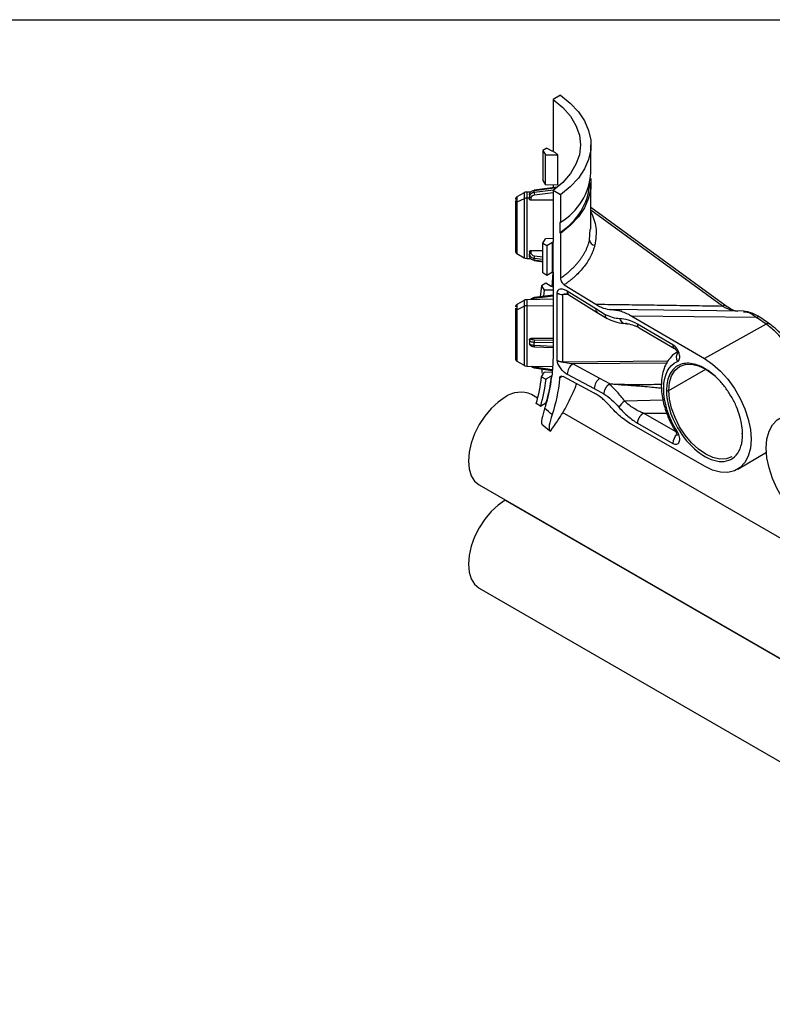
# Model space of a CAD drawing. Header units: millimetres. Extents: x 32 to 1365, y 32 to 1048.
# Tile 18 of 27: x 807 to 944, y 868 to 1048. Entities that reach past the tile are written whole.
import ezdxf

# ---------------------------------------------------------------- set-up
doc = ezdxf.new("R2010")
doc.units = ezdxf.units.MM
doc.header["$LTSCALE"] = 5
doc.layers.add('TEXT', color=140, linetype='Continuous', lineweight=25)

msp = doc.modelspace()

# ---------------------------------------------------------------- linework, layer by layer
for p, q in [((905.62, 1034.01), (904.26, 1033.23)), ((904.26, 1033.23), (904.26, 1023.81)), ((903.14, 1024.37), (902.39, 1023.92)), ((902.39, 1023.92), (902.89, 1023.14)), ((902.39, 1023.92), (902.39, 1018.49)), ((903.14, 1024.37), (904.15, 1023.81)), ((911.16, 1019.93), (911.16, 1024.95)), ((902.89, 1023.14), (905.13, 1023.15)), ((902.89, 1017.69), (902.89, 1023.14)), ((904.26, 1023.81), (904.15, 1023.81)), ((905.13, 1017.64), (905.13, 1023.15)), ((900.83, 1016.67), (904.98, 1017.21)), ((904.34, 1016.72), (900.83, 1016.3)), ((905.06, 1017.28), (900.84, 1016.72)), ((902.39, 1018.49), (902.89, 1017.69)), ((905.13, 1017.64), (902.89, 1017.69)), ((904.26, 1017.66), (904.26, 1017.17)), ((910.96, 1017.99), (910.96, 1018.1)), ((911.16, 1009.63), (911.16, 1017.88)), ((898.98, 1016.23), (897.66, 1015.46)), ((897.66, 1015.46), (897.66, 1014.52)), ((898.98, 1015.14), (897.66, 1014.52)), ((898.98, 1016.23), (898.98, 1015.14)), ((898.98, 1015.14), (898.98, 1004.41)), ((900.22, 1016.37), (899.47, 1016.36)), ((899.47, 1016.36), (899.47, 1015.25)), ((899.98, 1015.26), (899.47, 1015.25)), ((899.47, 1015.25), (899.47, 1004.27)), ((899.98, 1015.86), (899.98, 1015.49)), ((899.98, 1015.07), (899.98, 1015.49)), ((900.28, 1014.88), (900.28, 1015.32)), ((904.26, 1014.91), (900.28, 1014.88)), ((900.83, 1016.3), (900.83, 1016.67)), ((900.87, 1015.88), (904.26, 1016.29)), ((904.26, 1016.66), (904.26, 1007.24)), ((905.62, 1015.88), (904.26, 1016.66)), ((905.62, 1015.88), (905.62, 1010.86)), ((897.41, 1014.82), (897.41, 1013.99)), ((897.41, 1014.73), (897.41, 1014.16)), ((897.41, 1013.99), (897.41, 1005.82)), ((897.66, 1014.52), (897.66, 1005.17)), ((935.8, 995.59), (911.16, 1013.56)), ((935.14, 995.6), (911.16, 1013.08)), ((905.62, 1010.86), (905.47, 1010.84)), ((905.47, 1010.84), (905.47, 1009)), ((910.91, 1007.58), (911.04, 1009.63)), ((902.39, 1007.07), (902.89, 1007.87)), ((904.26, 1007.9), (902.89, 1007.87)), ((905.47, 1009), (905.62, 1008.82)), ((905.62, 1008.82), (905.62, 1000.68)), ((902.39, 1007.07), (903.14, 1006.64)), ((902.39, 1001.64), (902.39, 1007.07)), ((903.14, 1006.64), (904.15, 1007.24)), ((903.14, 1006.64), (903.14, 1001.19)), ((904.15, 1007.24), (904.26, 1007.24)), ((904.15, 1001.75), (904.15, 1007.24)), ((904.26, 1001.75), (904.26, 1007.24)), ((897.66, 1005.17), (898.98, 1004.41)), ((899.47, 1004.27), (900.19, 1004.26)), ((899.98, 1005.53), (899.98, 1005.1)), ((899.98, 1004.75), (899.98, 1005.1)), ((900.28, 1005.71), (902.39, 1005.7)), ((900.28, 1005.27), (900.28, 1005.71)), ((900.83, 1003.93), (900.83, 1004.3)), ((900.83, 1004.3), (902.39, 1004.11)), ((902.39, 1004.53), (900.87, 1004.71)), ((902.39, 1003.73), (900.83, 1003.93)), ((900.84, 1003.88), (902.39, 1003.67)), ((903.14, 1001.19), (902.39, 1001.64)), ((904.15, 1001.75), (903.14, 1001.19)), ((904.2, 1001.74), (904.05, 999.19)), ((904.26, 1001.75), (904.15, 1001.75)), ((904.26, 1001.75), (904.26, 986.14)), ((902.17, 999.3), (901.9, 997.3)), ((902.92, 999.75), (902.17, 999.3)), ((902.17, 999.3), (902.67, 998.51)), ((903.92, 999.18), (902.92, 999.75)), ((904.05, 999.19), (903.92, 999.18)), ((904.26, 999.02), (904.05, 999.19)), ((906.3, 999.47), (912.03, 995.94)), ((904.26, 997.61), (900.84, 997.16)), ((900.87, 997.03), (904.26, 997.48)), ((902.67, 998.51), (902.54, 997.39)), ((904.26, 998.52), (902.67, 998.51)), ((904.98, 997.97), (904.98, 997.95)), ((904.98, 997.95), (904.98, 985.72)), ((906.03, 985.46), (906.03, 997.69)), ((907.09, 997.67), (906.03, 997.69)), ((906.77, 997.81), (907.13, 997.64)), ((912.03, 995.11), (906.86, 998.31)), ((907.13, 997.64), (912.3, 994.45)), ((897.41, 995.22), (897.41, 994.4)), ((898.98, 996.63), (897.66, 995.86)), ((897.66, 995.86), (897.66, 994.92)), ((897.66, 994.92), (898.98, 995.55)), ((898.98, 996.63), (898.98, 995.55)), ((898.98, 995.55), (898.98, 984.81)), ((904.26, 996.85), (899.47, 996.76)), ((899.47, 996.76), (899.47, 995.66)), ((899.47, 995.66), (904.26, 995.72)), ((899.47, 995.66), (899.47, 984.68)), ((897.41, 995.13), (897.41, 994.57)), ((897.41, 994.4), (897.41, 986.22)), ((897.66, 994.92), (897.66, 985.58)), ((913.78, 994.03), (912.03, 995.11)), ((912.3, 994.45), (914.13, 993.32)), ((938.97, 994.65), (914.78, 994.96)), ((914.81, 994.97), (916.8, 994.94)), ((918.6, 993.77), (931.85, 986.04)), ((941.32, 993.53), (918.6, 993.77)), ((937.41, 994.75), (937.89, 994.69)), ((938.96, 994.56), (939.07, 994.55)), ((943.05, 992.33), (941.32, 993.53)), ((943.74, 992.32), (941.94, 993.56)), ((917.41, 992.41), (917.67, 992.41)), ((917.67, 992.41), (917.43, 992.41)), ((917.43, 992.41), (917.65, 992.39)), ((917.65, 992.39), (918, 992.34)), ((926.07, 988.56), (919.67, 992.3)), ((919.97, 991.62), (926.38, 987.88)), ((943.05, 992.33), (931.85, 986.04)), ((899.98, 989.43), (899.98, 989.3)), ((899.98, 989.3), (899.98, 988.69)), ((900.28, 989.73), (904.26, 989.75)), ((900.28, 989.59), (900.28, 989.73)), ((900.83, 988.42), (900.83, 989.04)), ((900.83, 989.04), (904.26, 988.94)), ((904.26, 988.25), (900.83, 988.42)), ((900.86, 988.2), (904.26, 988.03)), ((904.26, 989.31), (900.87, 989.41)), ((926.93, 987.27), (926.86, 987.23)), ((897.66, 985.58), (898.98, 984.81)), ((899.47, 984.68), (904.16, 984.59)), ((904.12, 984.01), (900.87, 984.44)), ((904.98, 985.72), (904.98, 985.69)), ((906.03, 985.46), (925.22, 985.64)), ((924.97, 985.22), (907.89, 985.06)), ((912.8, 982.42), (907.89, 985.06)), ((900.84, 984.32), (904.12, 983.89)), ((902.17, 982.7), (902.92, 982.27)), ((904.09, 983.53), (902.67, 983.5)), ((903.92, 982.86), (902.92, 982.27)), ((903.92, 982.86), (904.05, 982.86)), ((905.9, 982.83), (905.45, 982.43)), ((911.76, 979.74), (906.13, 982.76)), ((906.86, 983.19), (911.76, 980.56)), ((925.35, 980.24), (932.07, 984.12)), ((914.63, 981.44), (912.8, 982.42)), ((901.45, 978.84), (900.32, 979.49)), ((911.76, 980.56), (913.52, 979.62)), ((901.96, 977.39), (901.2, 977.84)), ((901.96, 977.39), (902.96, 977.96)), ((902.95, 977.56), (902.92, 977.94)), ((903.08, 977.96), (902.96, 977.96)), ((903.06, 977.91), (902.97, 977.96)), ((924.29, 978.45), (917.29, 978.27)), ((979, 934.07), (906, 976.21)), ((920.72, 976.08), (924.94, 976.12)), ((926.57, 972.74), (920.72, 976.08)), ((902.2, 974.09), (903.61, 972.92)), ((931.85, 966.44), (918.6, 974.01)), ((919.67, 974.25), (926.07, 970.59)), ((926.36, 973.07), (926.72, 972.51)), ((926.72, 972.49), (926.7, 972.5)), ((937.91, 965.88), (943.12, 969)), ((890.82, 963.03), (1332.76, 707.91)), ((895.57, 960.24), (1337.51, 705.11)), ((890.82, 944.25), (1332.76, 689.13))]:
    msp.add_line(p, q)
at = {"flags": 128}
for points in [[(904.26, 1033.23), (906.02, 1031.76), (907.42, 1030.17), (908.44, 1028.48), (909.06, 1026.73), (909.26, 1024.95), (909.06, 1023.16), (908.44, 1021.41), (907.42, 1019.73), (906.02, 1018.13), (904.26, 1016.66)], [(905.62, 1034.01), (907.4, 1032.56), (908.87, 1030.99), (909.98, 1029.33), (910.74, 1027.6), (911.12, 1025.84), (911.12, 1024.06), (910.74, 1022.29), (909.98, 1020.56), (908.87, 1018.9), (907.4, 1017.33), (905.62, 1015.88)], [(911.1, 1018.9), (911.12, 1018.77), (911.12, 1016.99), (910.74, 1015.23), (909.98, 1013.5), (908.87, 1011.84), (907.4, 1010.27), (905.62, 1008.82)], [(900.83, 1016.67), (900.83, 1016.7), (900.83, 1016.72), (900.84, 1016.72), (900.84, 1016.72)], [(900.28, 1015.32), (900.22, 1015.33), (900.17, 1015.34), (900.11, 1015.35), (900.07, 1015.37), (900.03, 1015.4), (900.01, 1015.43), (899.99, 1015.46), (899.98, 1015.49)], [(899.98, 1005.1), (899.99, 1005.14), (900.01, 1005.17), (900.03, 1005.2), (900.07, 1005.22), (900.11, 1005.25), (900.17, 1005.26), (900.22, 1005.27), (900.28, 1005.27)], [(900.83, 1003.93), (900.83, 1003.9), (900.83, 1003.88), (900.84, 1003.88), (900.84, 1003.88)], [(941.33, 993.53), (941.33, 993.53), (941.32, 993.53)], [(925.35, 980.24), (925.48, 981.68), (925.86, 982.91), (926.48, 983.9), (927.32, 984.59), (928.33, 984.97), (929.49, 985.01), (930.75, 984.73), (932.07, 984.12), (933.38, 983.21), (933.86, 982.81)], [(931.85, 986.04), (933.33, 985.04), (934.75, 983.77), (936.09, 982.28), (937.31, 980.6), (938.35, 978.79), (939.2, 976.9), (939.82, 974.99), (940.21, 973.12), (940.34, 971.34), (940.21, 969.72), (939.82, 968.29), (939.2, 967.1), (938.35, 966.19), (937.31, 965.59), (936.09, 965.31), (934.75, 965.36), (933.33, 965.74), (931.85, 966.44)], [(936.82, 968.14), (935.8, 967.76), (934.64, 967.71), (933.38, 968), (932.07, 968.61), (930.75, 969.51), (929.49, 970.68), (928.33, 972.07), (927.32, 973.62), (926.48, 975.28), (925.86, 976.98), (925.48, 978.65), (925.35, 980.24)], [(895.57, 979.02), (894.26, 978.11), (893, 976.94), (891.84, 975.56), (890.82, 974), (889.98, 972.35), (889.36, 970.65), (888.98, 968.97), (888.85, 967.38), (888.98, 965.94), (889.36, 964.71), (889.98, 963.73), (890.82, 963.03), (890.82, 963.03)], [(951.58, 955.06), (950.1, 956.06), (948.67, 957.33), (947.33, 958.82), (946.12, 960.5), (945.08, 962.31), (944.23, 964.2), (943.6, 966.11), (943.22, 967.98), (943.09, 969.75), (943.22, 971.38), (943.6, 972.81), (944.23, 973.99), (945.08, 974.9), (946.12, 975.51), (947.33, 975.79), (948.67, 975.74), (950.1, 975.35), (951.58, 974.65)], [(938.78, 972.24), (938.75, 972.27), (938.72, 972.3), (938.7, 972.33), (938.7, 972.36), (938.7, 972.4), (938.72, 972.43), (938.75, 972.46), (938.76, 972.47)], [(895.57, 960.24), (894.26, 959.33), (893, 958.16), (891.84, 956.78), (890.82, 955.22), (889.98, 953.57), (889.36, 951.87), (888.98, 950.19), (888.85, 948.6), (888.98, 947.16), (889.36, 945.93), (889.98, 944.95), (890.82, 944.25), (890.82, 944.25)]]:
    msp.add_lwpolyline(points, dxfattribs=at)
for centre, radius, start, end in [((899.71, 1020.7), 11.48, 300.9581, 356.1107), ((899.61, 1018.76), 11.38, 301.0165, 356.1221), ((897.91, 1015.03), 0.5, 120, 180), ((899.48, 1015.36), 1, 91, 120), ((899.48, 1014.08), 1.17, 90.6004, 114.9181), ((903.3, 1016.34), 2.47, 180.9679, 190.6711), ((897.81, 1014.15), 0.403, 112.2144, 177.2598), ((911.91, 1007.69), 1, 186.1242, 267.179), ((897.91, 1005.61), 0.5, 180, 240), ((899.48, 1005.27), 1, 240, 269), ((903.31, 1004.25), 2.48, 169.3555, 178.9864), ((900.54, 997.01), 0.339, 4.739, 27.1302), ((906.03, 999.84), 2.14, 240.6261, 269.9638), ((906, 999.85), 2.16, 241.9329, 270.8507), ((907.56, 998.21), 0.715, 172.1966, 232.4275), ((897.91, 995.43), 0.5, 120, 180), ((899.48, 995.76), 1, 91, 120), ((899.48, 994.48), 1.17, 90.6004, 114.9181), ((935.46, 995.06), 0.63, 58.8607, 120.9391), ((897.81, 994.55), 0.403, 112.2144, 177.2598), ((912.74, 995.02), 0.715, 172.1966, 232.4275), ((917.54, 993.6), 1.19, 194.4525, 264.6471), ((900.28, 989.29), 0.295, 89.5758, 178.9677), ((900.27, 988.69), 0.283, 180.1257, 215.579), ((901.13, 988.35), 0.308, 166.5144, 209.0851), ((901.9, 989.11), 1.07, 163.4683, 183.3895), ((926.8, 988.47), 0.734, 173.4042, 234.7813), ((928.26, 986.3), 1.56, 144.5108, 210.3939), ((897.91, 986.01), 0.5, 180, 240), ((899.48, 985.68), 1, 240, 269), ((900.55, 984.47), 0.324, 332.3594, 355.4152), ((906, 987.62), 2.16, 241.9329, 270.8507), ((905.96, 987.64), 2.18, 243.2676, 271.7349), ((909.09, 983.17), 2.23, 122.4796, 179.4598), ((914, 980.54), 2.23, 122.4797, 179.4598), ((898.35, 975.13), 4.78, 65.6929, 125.6176), ((925.14, 980.65), 0.461, 242.6097, 297.3903), ((919.98, 974.62), 4.53, 126.3747, 145.3603), ((928.39, 970.5), 2.32, 131.6421, 177.6418), ((927.17, 972.15), 0.587, 116.4722, 143.9473)]:
    msp.add_arc(centre, radius, start, end)
for points, knots in [([(905.13, 1023.15), (905.06, 1023.2), (904.92, 1023.32), (904.71, 1023.48), (904.49, 1023.65), (904.34, 1023.76), (904.26, 1023.81)], [0, 0, 0, 0, 0.25003, 0.499999, 0.749968, 1, 1, 1, 1]), ([(899.98, 1015.86), (899.98, 1016.05), (900.07, 1016.24), (900.38, 1016.54), (900.6, 1016.64), (900.83, 1016.67)], [0, 0, 0, 0, 0.5, 0.5, 1, 1, 1, 1]), ([(900.83, 1016.3), (900.6, 1016.27), (900.38, 1016.17), (900.07, 1015.88), (899.98, 1015.69), (899.98, 1015.49)], [0, 0, 0, 0, 0.5, 0.5, 1, 1, 1, 1]), ([(900.28, 1014.88), (900.2, 1014.88), (900.12, 1014.9), (900.01, 1014.97), (899.98, 1015.02), (899.98, 1015.07)], [0, 0, 0, 0, 0.5, 0.5, 1, 1, 1, 1]), ([(900.28, 1015.32), (900.28, 1015.46), (900.34, 1015.59), (900.56, 1015.79), (900.71, 1015.86), (900.87, 1015.88)], [0, 0, 0, 0, 0.5, 0.5, 1, 1, 1, 1]), ([(897.41, 1014.16), (897.41, 1013.58), (897.41, 1012.74), (897.41, 1010.81), (897.41, 1009.77), (897.41, 1007.85), (897.41, 1007.02), (897.41, 1005.86), (897.41, 1005.57), (897.41, 1005.61)], [0, 0, 0, 0, 0.25, 0.25, 0.5, 0.5, 0.75, 0.75, 1, 1, 1, 1]), ([(911.16, 1012.77), (911.54, 1011.83), (912.35, 1009.8), (912.03, 1007.77), (911.86, 1006.69)], [0, 0, 0, 0, 0.466988, 1, 1, 1, 1]), ([(905.62, 1000.68), (905.71, 1000.75), (905.91, 1000.89), (906.2, 1001.1), (906.48, 1001.31), (906.75, 1001.52), (907.01, 1001.74), (907.27, 1001.96), (907.52, 1002.19), (907.76, 1002.41), (907.99, 1002.64), (908.21, 1002.87), (908.43, 1003.1), (908.64, 1003.34), (908.84, 1003.58), (909.03, 1003.81), (909.21, 1004.06), (909.39, 1004.3), (909.56, 1004.54), (909.71, 1004.79), (909.86, 1005.04), (910.01, 1005.29), (910.14, 1005.54), (910.27, 1005.79), (910.38, 1006.04), (910.49, 1006.3), (910.59, 1006.55), (910.69, 1006.81), (910.77, 1007.06), (910.85, 1007.32), (910.89, 1007.49), (910.91, 1007.58)], [0, 0, 0, 0, 0.0353141, 0.0705686, 0.1057636, 0.1408991, 0.175975, 0.2109915, 0.2459484, 0.280846, 0.3156841, 0.3504627, 0.385182, 0.419842, 0.4544426, 0.4889839, 0.5234659, 0.5578886, 0.592252, 0.6265562, 0.6608013, 0.6949871, 0.7291138, 0.7631813, 0.7971897, 0.831139, 0.8650293, 0.8988605, 0.9326326, 0.9663458, 1, 1, 1, 1]), ([(911.86, 1006.69), (911.84, 1006.59), (911.79, 1006.4), (911.7, 1006.12), (911.61, 1005.83), (911.5, 1005.55), (911.39, 1005.27), (911.27, 1005), (911.03, 1004.49), (910.62, 1003.76), (909.96, 1002.82), (909.2, 1001.92), (908.48, 1001.2), (907.85, 1000.65), (907.36, 1000.25), (906.85, 999.85), (906.48, 999.6), (906.3, 999.47)], [0, 0, 0, 0, 0.035579, 0.071127, 0.106656, 0.142181, 0.177714, 0.213268, 0.248857, 0.374393, 0.499972, 0.625515, 0.751103, 0.813353, 0.875539, 0.937731, 1, 1, 1, 1]), ([(899.98, 1005.53), (899.98, 1005.58), (900.01, 1005.63), (900.12, 1005.69), (900.2, 1005.72), (900.28, 1005.71)], [0, 0, 0, 0, 0.5, 0.5, 1, 1, 1, 1]), ([(899.98, 1005.1), (899.98, 1004.91), (900.07, 1004.72), (900.38, 1004.42), (900.6, 1004.32), (900.83, 1004.3)], [0, 0, 0, 0, 0.5, 0.5, 1, 1, 1, 1]), ([(900.83, 1003.93), (900.6, 1003.96), (900.38, 1004.06), (900.07, 1004.36), (899.98, 1004.55), (899.98, 1004.75)], [0, 0, 0, 0, 0.5, 0.5, 1, 1, 1, 1]), ([(900.87, 1004.71), (900.71, 1004.73), (900.56, 1004.8), (900.34, 1005), (900.28, 1005.14), (900.28, 1005.27)], [0, 0, 0, 0, 0.5, 0.5, 1, 1, 1, 1]), ([(905.62, 1000.68), (905.62, 1000.58), (905.63, 1000.46), (905.7, 1000.23), (905.75, 1000.11), (905.94, 999.78), (906.12, 999.59), (906.3, 999.47)], [0, 0, 0, 0, 0.25, 0.25, 0.5, 0.5, 1, 1, 1, 1]), ([(900.83, 997.11), (900.76, 997.1), (900.63, 997.07), (900.4, 996.97), (900.23, 996.87), (900.18, 996.78), (900.18, 996.78)], [0, 0, 0, 0, 0.266884, 0.521966, 0.994639, 1, 1, 1, 1]), ([(900.41, 996.78), (900.42, 996.8), (900.47, 996.88), (900.64, 996.98), (900.8, 997.02), (900.87, 997.03)], [0, 0, 0, 0, 0.140153, 0.583881, 1, 1, 1, 1]), ([(906.86, 998.31), (906.62, 998.46), (906.37, 998.57), (905.93, 998.69), (905.72, 998.71), (905.37, 998.65), (905.23, 998.57), (905.04, 998.33), (904.99, 998.17), (904.98, 997.97)], [0, 0, 0, 0, 0.25, 0.25, 0.5, 0.5, 0.75, 0.75, 1, 1, 1, 1]), ([(906.03, 997.7), (906.03, 997.7), (906.03, 997.71), (906.04, 997.73), (906.08, 997.75), (906.25, 997.8), (906.51, 997.82), (906.73, 997.8), (906.82, 997.79)], [0, 0, 0, 0, 0.016353, 0.034, 0.076748, 0.205364, 0.692942, 1, 1, 1, 1]), ([(912.03, 995.94), (912.27, 995.79), (912.5, 995.66), (912.98, 995.42), (913.22, 995.32), (913.92, 995.07), (914.38, 994.98), (914.81, 994.97)], [0, 0, 0, 0, 0.25, 0.25, 0.5, 0.5, 1, 1, 1, 1]), ([(912.03, 995.94), (913.49, 995.92), (916.47, 995.88), (920.98, 995.82), (925.6, 995.75), (930.33, 995.68), (933.53, 995.63), (935.14, 995.6)], [0, 0, 0, 0, 0.190485, 0.385727, 0.585727, 0.790484, 1, 1, 1, 1]), ([(935.14, 995.6), (935.72, 995.27), (936.51, 994.82), (937.22, 994.77), (937.41, 994.75)], [0, 0, 0, 0, 0.741429, 1, 1, 1, 1]), ([(937.89, 994.62), (937.58, 994.69), (936.95, 994.82), (936.18, 995.34), (935.8, 995.59)], [0, 0, 0, 0, 0.498445, 1, 1, 1, 1]), ([(897.41, 994.57), (897.41, 993.98), (897.41, 993.14), (897.41, 991.21), (897.41, 990.17), (897.41, 988.25), (897.41, 987.42), (897.41, 986.27), (897.41, 985.98), (897.41, 986.01)], [0, 0, 0, 0, 0.25, 0.25, 0.5, 0.5, 0.75, 0.75, 1, 1, 1, 1]), ([(916.39, 993.3), (915.98, 993.31), (915.55, 993.38), (914.68, 993.63), (914.23, 993.81), (913.78, 994.03)], [0, 0, 0, 0, 0.5, 0.5, 1, 1, 1, 1]), ([(914.13, 993.34), (914.11, 993.35), (913.99, 993.38), (913.88, 993.55), (913.79, 993.78), (913.78, 993.95), (913.78, 994.03)], [0, 0, 0, 0, 0.11062, 0.496968, 0.734065, 1, 1, 1, 1]), ([(914.81, 994.97), (915.4, 994.95), (916.01, 994.84), (917.28, 994.44), (917.94, 994.15), (918.6, 993.77)], [0, 0, 0, 0, 0.5, 0.5, 1, 1, 1, 1]), ([(942.01, 993.51), (941.51, 993.82), (940.47, 994.45), (939.46, 994.58), (938.93, 994.65)], [0, 0, 0, 0, 0.47777, 1, 1, 1, 1]), ([(939.07, 994.55), (939.32, 994.54), (940.03, 994.52), (940.81, 993.92), (941.33, 993.53)], [0, 0, 0, 0, 0.343795, 1, 1, 1, 1]), ([(941.99, 993.52), (941.98, 993.53), (941.91, 993.61), (941.68, 993.64), (941.45, 993.56), (941.33, 993.53)], [0, 0, 0, 0, 0.049162, 0.524581, 1, 1, 1, 1]), ([(914.09, 993.34), (914.56, 993.13), (915.58, 992.65), (916.57, 992.51), (917.1, 992.43)], [0, 0, 0, 0, 0.459347, 1, 1, 1, 1]), ([(919.67, 992.3), (919.1, 992.62), (918.53, 992.88), (917.43, 993.21), (916.9, 993.3), (916.39, 993.3)], [0, 0, 0, 0, 0.5, 0.5, 1, 1, 1, 1]), ([(917.84, 992.4), (918.23, 992.32), (918.77, 992.2), (919.52, 991.87), (919.84, 991.69), (920, 991.6)], [0, 0, 0, 0, 0.588457, 0.80054, 1, 1, 1, 1]), ([(919.98, 991.62), (919.96, 991.63), (919.88, 991.67), (919.78, 991.8), (919.69, 992.01), (919.67, 992.2), (919.67, 992.3)], [0, 0, 0, 0, 0.107425, 0.385113, 0.682644, 1, 1, 1, 1]), ([(943.71, 992.33), (943.68, 992.35), (943.58, 992.42), (943.35, 992.44), (943.14, 992.36), (943.05, 992.33)], [0, 0, 0, 0, 0.18111, 0.622802, 1, 1, 1, 1]), ([(950.69, 978.09), (950.67, 978.55), (950.62, 979.66), (950.24, 981.34), (949.73, 983), (949.18, 984.43), (948.57, 985.7), (947.96, 986.8), (947.38, 987.75), (946.72, 988.7), (945.86, 989.79), (944.64, 991.12), (943.64, 991.88), (943.05, 992.33)], [0, 0, 0, 0, 0.090608, 0.221161, 0.305065, 0.391534, 0.480574, 0.540612, 0.60386, 0.670318, 0.739984, 0.848345, 1, 1, 1, 1]), ([(951.05, 978.29), (951.02, 978.9), (950.96, 980.19), (950.46, 982.31), (949.7, 984.48), (948.72, 986.53), (947.58, 988.38), (946.34, 989.99), (945.04, 991.34), (944.15, 992), (943.72, 992.33)], [0, 0, 0, 0, 0.121616, 0.258762, 0.391832, 0.520958, 0.646256, 0.767818, 0.885704, 1, 1, 1, 1]), ([(899.98, 989.43), (899.98, 989.51), (900.01, 989.58), (900.12, 989.69), (900.2, 989.73), (900.28, 989.73)], [0, 0, 0, 0, 0.5, 0.5, 1, 1, 1, 1]), ([(899.98, 989.3), (899.98, 989.23), (900.07, 989.17), (900.38, 989.08), (900.6, 989.05), (900.83, 989.04)], [0, 0, 0, 0, 0.5, 0.5, 1, 1, 1, 1]), ([(900.83, 988.42), (900.6, 988.44), (900.38, 988.47), (900.07, 988.57), (899.98, 988.63), (899.98, 988.69)], [0, 0, 0, 0, 0.5, 0.5, 1, 1, 1, 1]), ([(900, 988.64), (900, 988.62), (900.02, 988.56), (900.09, 988.45), (900.24, 988.33), (900.51, 988.24), (900.74, 988.22), (900.86, 988.2)], [0, 0, 0, 0, 0.081743, 0.177423, 0.406653, 0.681907, 1, 1, 1, 1]), ([(900.87, 989.41), (900.71, 989.41), (900.56, 989.44), (900.34, 989.5), (900.28, 989.54), (900.28, 989.59)], [0, 0, 0, 0, 0.5, 0.5, 1, 1, 1, 1]), ([(926.91, 985.51), (927.01, 985.55), (927.09, 985.62), (927.22, 985.79), (927.27, 985.9), (927.33, 986.15), (927.35, 986.3), (927.33, 986.6), (927.3, 986.76), (927.21, 987.09), (927.15, 987.26), (926.99, 987.58), (926.9, 987.74), (926.58, 988.17), (926.33, 988.41), (926.07, 988.56)], [0, 0, 0, 0, 0.125, 0.125, 0.25, 0.25, 0.375, 0.375, 0.5, 0.5, 0.625, 0.625, 0.75, 0.75, 1, 1, 1, 1]), ([(926.97, 987.26), (926.71, 987.11), (926.1, 986.75), (925.34, 985.91), (924.68, 984.83), (924.24, 983.58), (924, 982.2), (923.96, 980.76), (924.09, 979.3), (924.38, 977.87), (924.75, 976.59), (925.18, 975.44), (925.68, 974.29), (926.12, 973.51), (926.36, 973.07)], [0, 0, 0, 0, 0.06949, 0.1613, 0.254968, 0.350038, 0.444905, 0.538112, 0.628376, 0.713719, 0.795084, 0.854194, 0.918132, 1, 1, 1, 1]), ([(926.38, 987.88), (926.41, 987.85), (926.48, 987.81), (926.57, 987.73), (926.65, 987.64), (926.73, 987.54), (926.79, 987.46), (926.84, 987.38), (926.88, 987.32), (926.92, 987.26), (926.94, 987.26), (926.96, 987.26)], [0, 0, 0, 0, 0.123113, 0.240828, 0.35306, 0.460172, 0.562462, 0.660604, 0.756061, 0.849915, 1, 1, 1, 1]), ([(900.22, 984.66), (900.29, 984.6), (900.41, 984.5), (900.63, 984.41), (900.76, 984.38), (900.83, 984.37)], [0, 0, 0, 0, 0.43291, 0.710044, 1, 1, 1, 1]), ([(900.87, 984.44), (900.8, 984.46), (900.64, 984.49), (900.48, 984.58), (900.44, 984.65), (900.43, 984.66)], [0, 0, 0, 0, 0.451589, 0.93314, 1, 1, 1, 1]), ([(904.98, 985.69), (904.99, 985.49), (905.04, 985.27), (905.23, 984.81), (905.37, 984.57), (905.72, 984.1), (905.93, 983.88), (906.37, 983.49), (906.62, 983.32), (906.86, 983.19)], [0, 0, 0, 0, 0.25, 0.25, 0.5, 0.5, 0.75, 0.75, 1, 1, 1, 1]), ([(907.89, 985.06), (907.41, 985.1), (906.92, 985.16), (906.41, 985.27), (906.27, 985.31), (906.08, 985.39), (906.03, 985.43), (906.03, 985.46)], [0, 0, 0, 0, 0.5, 0.5, 0.75, 0.75, 1, 1, 1, 1]), ([(926.91, 972.68), (925.33, 975.22), (924.42, 978.08), (924.42, 982.98), (925.33, 984.79), (926.91, 985.51)], [0, 0, 0, 0, 0.5, 0.5, 1, 1, 1, 1]), ([(936.74, 979.08), (936.39, 979.65), (935.69, 980.78), (934.44, 982.23), (933.15, 983.4), (931.85, 984.29), (930.56, 984.9), (929.27, 985.21), (928.03, 985.19), (926.92, 984.79), (926.02, 984.03), (925.38, 982.96), (924.99, 981.69), (924.95, 980.72), (924.92, 980.24)], [0, 0, 0, 0, 0.086897, 0.172713, 0.255105, 0.33284, 0.410574, 0.492966, 0.578782, 0.66642, 0.754057, 0.839874, 0.922265, 1, 1, 1, 1]), ([(902.33, 983.31), (902.31, 983.47), (902.28, 983.73), (902.27, 984.02), (902.27, 984.13)], [0, 0, 0, 0, 0.6057442, 1, 1, 1, 1]), ([(905.45, 982.43), (905.45, 982.52), (905.48, 982.6), (905.55, 982.73), (905.61, 982.78), (905.79, 982.87), (905.96, 982.86), (906.13, 982.76)], [0, 0, 0, 0, 0.25, 0.25, 0.5, 0.5, 1, 1, 1, 1]), ([(903.99, 973.13), (904.47, 973.79), (905.59, 975.33), (907.05, 977.99), (908.1, 980.12), (908.52, 981.31), (908.57, 981.45)], [0, 0, 0, 0, 0.258321, 0.603801, 0.954123, 1, 1, 1, 1]), ([(914.47, 981.37), (914.45, 981.35), (914.39, 981.31), (914.31, 981.24), (914.23, 981.17), (914.15, 981.09), (914.07, 981), (914, 980.9), (913.93, 980.8), (913.86, 980.69), (913.8, 980.59), (913.74, 980.47), (913.68, 980.35), (913.62, 980.19), (913.57, 980.01), (913.53, 979.81), (913.52, 979.68), (913.52, 979.62)], [0, 0, 0, 0, 0.051845, 0.104978, 0.159278, 0.214605, 0.270799, 0.327685, 0.385072, 0.442762, 0.500548, 0.551533, 0.616782, 0.6957, 0.787169, 0.889422, 1, 1, 1, 1]), ([(914.47, 981.37), (914.48, 981.37), (914.48, 981.38), (914.49, 981.38), (914.5, 981.38)], [0, 0, 0, 0, 0.542504, 1, 1, 1, 1]), ([(917.29, 978.27), (916.85, 978.91), (916.39, 979.48), (915.45, 980.51), (914.96, 980.97), (914.47, 981.37)], [0, 0, 0, 0, 0.5, 0.5, 1, 1, 1, 1]), ([(914.63, 981.44), (914.63, 981.44), (914.63, 981.44), (914.63, 981.44), (914.63, 981.44), (914.63, 981.44), (914.62, 981.44), (914.62, 981.44), (914.61, 981.43), (914.59, 981.42), (914.55, 981.41), (914.52, 981.39), (914.5, 981.38)], [0, 0, 0, 0, 0.02935, 0.03325, 0.035357, 0.040936, 0.051022, 0.083682, 0.144546, 0.266251, 0.50966, 1, 1, 1, 1]), ([(924, 980.61), (923.92, 980.62), (923.47, 980.67), (922.46, 980.77), (920.7, 980.93), (918.55, 981.1), (916.38, 981.24), (915.06, 981.34), (914.5, 981.38)], [0, 0, 0, 0, 0.024861, 0.143627, 0.317126, 0.581517, 0.822923, 1, 1, 1, 1]), ([(914.63, 981.44), (916.03, 981.39), (918.55, 981.3), (921.69, 981.32), (923.41, 981.37), (924.01, 981.39)], [0, 0, 0, 0, 0.449389, 0.808836, 1, 1, 1, 1]), ([(914.64, 977.38), (914.2, 977.9), (913.72, 978.35), (913, 978.94), (912.75, 979.13), (912.26, 979.46), (912.01, 979.61), (911.76, 979.74)], [0, 0, 0, 0, 0.5, 0.5, 0.75, 0.75, 1, 1, 1, 1]), ([(913.52, 979.62), (913.99, 979.31), (914.47, 978.95), (915.38, 978.14), (915.83, 977.69), (916.25, 977.19)], [0, 0, 0, 0, 0.5, 0.5, 1, 1, 1, 1]), ([(938.78, 972.24), (938.76, 972.74), (938.71, 973.77), (938.33, 975.49), (937.68, 977.28), (937.12, 978.52), (936.75, 979.08), (936.74, 979.08)], [0, 0, 0, 0, 0.2325158, 0.4789591, 0.7356481, 0.9977844, 1, 1, 1, 1]), ([(902.76, 976.96), (902.82, 977.12), (902.93, 977.45), (903.03, 977.79), (903.08, 977.96)], [0, 0, 0, 0, 0.4999782, 1, 1, 1, 1]), ([(918.6, 974.01), (917.91, 974.41), (917.23, 974.89), (916.24, 975.74), (915.91, 976.04), (915.27, 976.69), (914.95, 977.03), (914.64, 977.38)], [0, 0, 0, 0, 0.5, 0.5, 0.75, 0.75, 1, 1, 1, 1]), ([(920.71, 976.08), (920.67, 976.09), (920.63, 976.11), (920.56, 976.14), (920.45, 976.19), (920.34, 976.24), (920.12, 976.34), (919.97, 976.41), (919.52, 976.64), (919.23, 976.81), (918.37, 977.35), (917.82, 977.77), (917.29, 978.27)], [0, 0, 0, 0, 0.03125, 0.03125, 0.0625, 0.125, 0.125, 0.25, 0.25, 0.5, 0.5, 1, 1, 1, 1]), ([(902.76, 976.96), (902.56, 976.28), (902.15, 974.94), (902.13, 974.08), (902.25, 974.17), (902.28, 974.19)], [0, 0, 0, 0, 0.4495399, 0.898569, 1, 1, 1, 1]), ([(904.08, 975.82), (903.88, 975.12), (903.47, 973.72), (903.54, 972.88), (903.82, 972.7), (904, 973.11), (904, 973.12)], [0, 0, 0, 0, 0.326371, 0.652421, 0.988997, 1, 1, 1, 1]), ([(916.25, 977.19), (916.78, 976.57), (917.33, 976.01), (918.19, 975.27), (918.49, 975.04), (919.08, 974.61), (919.37, 974.42), (919.67, 974.25)], [0, 0, 0, 0, 0.5, 0.5, 0.75, 0.75, 1, 1, 1, 1]), ([(919.67, 974.25), (919.67, 974.29), (919.67, 974.35), (919.68, 974.46), (919.7, 974.57), (919.72, 974.68), (919.76, 974.79), (919.79, 974.9), (919.83, 975.01), (919.88, 975.11), (919.93, 975.21), (919.98, 975.31), (920.04, 975.39), (920.09, 975.48), (920.15, 975.55), (920.2, 975.62), (920.25, 975.69), (920.31, 975.75), (920.36, 975.8), (920.41, 975.85), (920.45, 975.89), (920.5, 975.93), (920.54, 975.96), (920.58, 975.99), (920.61, 976.02), (920.65, 976.04), (920.68, 976.06), (920.7, 976.07), (920.71, 976.08)], [0, 0, 0, 0, 0.053262, 0.106657, 0.159941, 0.212869, 0.265201, 0.316709, 0.367178, 0.416414, 0.464245, 0.510525, 0.555129, 0.59796, 0.638945, 0.67803, 0.715185, 0.750394, 0.783657, 0.814987, 0.844408, 0.871949, 0.897649, 0.921547, 0.943686, 0.964112, 0.982869, 1, 1, 1, 1]), ([(920.72, 976.08), (920.71, 976.08), (920.71, 976.08), (920.71, 976.08), (920.71, 976.08)], [0, 0, 0, 0, 0.561314, 1, 1, 1, 1]), ([(926.07, 970.59), (926.2, 970.52), (926.33, 970.47), (926.57, 970.42), (926.69, 970.42), (926.9, 970.46), (926.99, 970.51), (927.15, 970.65), (927.21, 970.75), (927.3, 970.97), (927.33, 971.1), (927.35, 971.39), (927.33, 971.55), (927.24, 972.03), (927.1, 972.37), (926.91, 972.68)], [0, 0, 0, 0, 0.125, 0.125, 0.25, 0.25, 0.375, 0.375, 0.5, 0.5, 0.625, 0.625, 0.75, 0.75, 1, 1, 1, 1]), ([(926.7, 972.5), (926.74, 972.43), (926.82, 972.29), (926.88, 972.16), (926.91, 972.1), (926.92, 972.1), (926.92, 972.1)], [0, 0, 0, 0, 0.333477, 0.629936, 0.900476, 1, 1, 1, 1]), ([(926.95, 973.41), (927.92, 971.73), (929.16, 970.26), (931.85, 968.09), (933.24, 967.44), (935.77, 967.19), (936.85, 967.59), (938.38, 969.34), (938.78, 970.66), (938.78, 972.24)], [0, 0, 0, 0, 0.25, 0.25, 0.5, 0.5, 0.75, 0.75, 1, 1, 1, 1])]:
    msp.add_open_spline(points, degree=3, knots=knots)
for points in [[(906.03, 997.69), (906.03, 997.7), (906.03, 997.7), (906.03, 997.7)], [(904.26, 986.14), (904.24, 985.02), (904.17, 983.92), (904.05, 982.86)], [(906.03, 985.46), (906.03, 985.46), (906.03, 985.46), (906.03, 985.46)], [(901.2, 977.84), (901.65, 979.36), (901.97, 980.98), (902.17, 982.7)], [(902.17, 982.7), (902.33, 982.97), (902.5, 983.23), (902.67, 983.5)], [(903.92, 982.86), (903.73, 981.13), (903.4, 979.49), (902.96, 977.96)], [(904.01, 982.53), (904.02, 982.64), (904.03, 982.75), (904.05, 982.86)], [(902.92, 982.27), (902.73, 980.55), (902.4, 978.91), (901.96, 977.39)], [(903.08, 977.96), (903.5, 979.38), (903.81, 980.91), (904.01, 982.52)], [(904.01, 982.52), (904.01, 982.52), (904.01, 982.52), (904.01, 982.53)], [(905.45, 982.43), (905.21, 980.04), (904.76, 977.84), (904.08, 975.82)], [(924.92, 980.24), (924.92, 978.12), (925.65, 975.66), (926.95, 973.41)], [(904.08, 975.82), (903.64, 976.2), (903.2, 976.58), (902.76, 976.96)]]:
    msp.add_open_spline(points, degree=3)
at = {"layer": 'TEXT'}
msp.add_line((31.75, 1047.75), (1365.25, 1047.75), dxfattribs=at)

doc.saveas('drawing.dxf')
